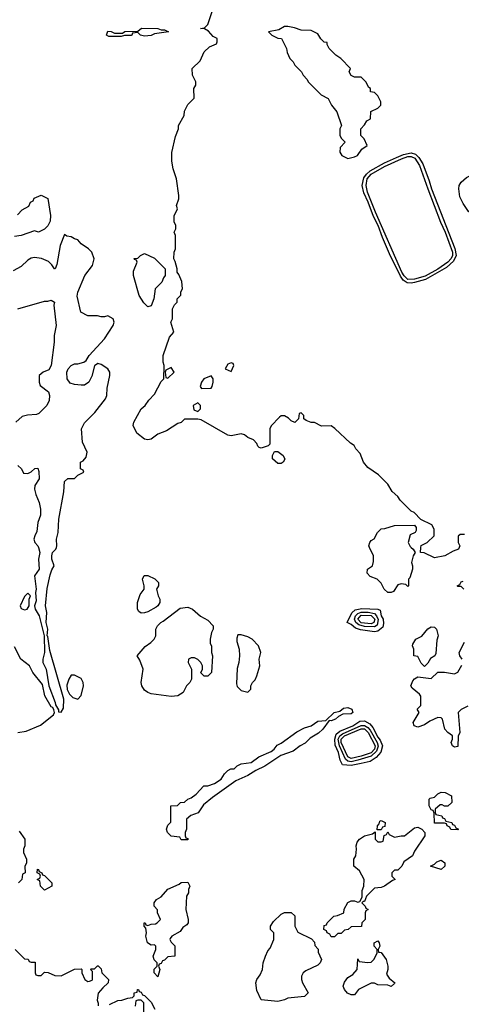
# Model space of a CAD drawing. Header units: inches. Extents: x 2792272 to 2951639, y 860504 to 1033803.
# Tile 17 of 209: x 2925101 to 2927751, y 897261 to 903163. Entities that reach past the tile are written whole.
import ezdxf

# ---------------------------------------------------------------- set-up
doc = ezdxf.new("R2010")
doc.units = ezdxf.units.IN
doc.header["$MEASUREMENT"] = 0
doc.layers.add('C9829', color=7, linetype='Continuous')
doc.layers.add('C9920', color=7, linetype='Continuous')

msp = doc.modelspace()

# ---------------------------------------------------------------- linework, layer by layer
at = {"layer": 'C9829', "color": 4}
for points, elevation in [([(2925213.9, 900000), (2925222.8, 899970), (2925214, 899930), (2925218.8, 899870), (2925191, 899829), (2925201, 899750), (2925196, 899730), (2925199.8, 899680.2), (2925190.8, 899650), (2925194.8, 899630), (2925218, 899590), (2925248, 899470), (2925250.7, 899370), (2925240.4, 899330), (2925240.4, 899310), (2925259.5, 899270), (2925275.5, 899170), (2925314, 899070), (2925315.3, 899055.3), (2925334, 899026), (2925334, 899014), (2925350, 899012), (2925364.7, 899035.3), (2925367, 899090), (2925282.4, 899382.4), (2925270, 899466), (2925266, 899470), (2925269.3, 899510), (2925260.7, 899550), (2925263.6, 899610), (2925256.9, 899650), (2925265.6, 899754.4), (2925284.1, 899835.9), (2925294, 899866), (2925308, 899890), (2925294, 899930), (2925294, 899950), (2925299, 899970), (2925319, 899990), (2925321.5, 900000)], 16), ([(2927449.9, 900000), (2927462, 899990), (2927474, 899970), (2927462, 899950), (2927451.3, 899910), (2927458, 899890), (2927458, 899870), (2927442, 899818), (2927434, 899810), (2927434, 899770), (2927430, 899766), (2927418, 899778), (2927390, 899782), (2927370, 899775.3), (2927343.6, 899736.4), (2927330, 899729), (2927309, 899729), (2927288, 899750), (2927270, 899786), (2927246, 899810), (2927204.7, 899824.7), (2927185.6, 899845.6), (2927188.7, 899870), (2927218, 899890), (2927224.7, 899915.3), (2927224, 899950), (2927200.1, 900000)], 12), ([(2927738, 900000), (2927734, 899990), (2927702, 899978), (2927651.6, 899948.4), (2927590, 899938), (2927527.3, 899967.3), (2927506, 899970), (2927508.1, 900000)], 12), ([(2927766, 899750), (2927750, 899766), (2927730, 899766), (2927726, 899770), (2927742, 899778), (2927750, 899794), (2927762, 899798)], 12), ([(2927755.3, 899330), (2927742, 899350), (2927738, 899370), (2927770, 899432)], 12), ([(2925090, 898890.7), (2925141.2, 898898.8), (2925226.6, 898933.4), (2925303.7, 898996.3), (2925309.3, 899010), (2925306, 899026), (2925299.3, 899039.3), (2925290, 899044), (2925252, 899110), (2925237.4, 899177.4), (2925180.9, 899250), (2925161.2, 899290), (2925107.3, 899330), (2925070, 899404)], 16), ([(2927790, 899048), (2927750, 899028), (2927732, 899010), (2927742, 898890), (2927731.3, 898868.7), (2927730, 898806), (2927710, 898802), (2927698, 898810), (2927689.2, 898830), (2927698, 898850), (2927698, 898870), (2927669.5, 898889.5), (2927652.3, 898910), (2927637.2, 898970), (2927630, 898979), (2927610, 898981.2), (2927562, 898958), (2927530, 898935.3), (2927490, 898922), (2927468, 898930), (2927462, 898950), (2927498, 899010), (2927486, 899030), (2927507.3, 899052.7), (2927508.4, 899108.4), (2927500.4, 899120.4), (2927456.4, 899156.4), (2927448.7, 899170), (2927460.2, 899199.8), (2927470, 899212), (2927490, 899224.7), (2927570, 899214), (2927610, 899251.3), (2927650, 899251.3), (2927710, 899242), (2927730, 899252), (2927754.6, 899294.6)], 12), ([(2925098.4, 898298.4), (2925132, 898250), (2925132, 898210), (2925124.7, 898190), (2925124.7, 898170), (2925142, 898130), (2925142, 898110), (2925132.7, 898087.3), (2925134, 898050), (2925118, 898042), (2925114, 898010), (2925094, 897990)], 12), ([(2925074, 897590), (2925130, 897534), (2925151.6, 897531.6), (2925158, 897518), (2925170, 897514), (2925194, 897514), (2925194, 897450), (2925198, 897438), (2925210, 897434), (2925230, 897434), (2925250, 897454), (2925271.6, 897451.6), (2925312.7, 897432.7), (2925350, 897432), (2925430, 897472), (2925470, 897474), (2925474, 897470), (2925474, 897450), (2925492, 897410), (2925510, 897398), (2925520.4, 897399.6), (2925535.3, 897404.7), (2925538, 897410), (2925538, 897458), (2925526, 897470), (2925530, 897474), (2925550, 897474), (2925568.4, 897491.6), (2925571.6, 897491.6), (2925590, 897474), (2925594, 897450), (2925634, 897410), (2925632, 897390), (2925599.6, 897360.4), (2925572.7, 897327.3), (2925565.4, 897285.4), (2925572.7, 897267.3), (2925572.7, 897252.7)], 12), ([(2925640.2, 897259.8), (2925690, 897284.7), (2925714.6, 897285.4), (2925750, 897298), (2925778, 897302), (2925787.3, 897312.7), (2925788, 897330), (2925806, 897334), (2925808, 897350), (2925814, 897350), (2925818, 897338), (2925830, 897334), (2925838, 897318), (2925850, 897314), (2925890, 897274), (2925911.6, 897231.6)], 12), ([(2925846, 897190), (2925846, 897270), (2925830, 897286), (2925810, 897286), (2925798, 897282), (2925794, 897250)], 12)]:
    msp.add_lwpolyline(points, dxfattribs=dict(at, elevation=elevation))
for points, elevation in [([(2925830, 899606), (2925815.3, 899615.3), (2925808, 899630), (2925809, 899669), (2925823.3, 899716.7), (2925848.7, 899750), (2925848.7, 899770), (2925838, 899810), (2925849.1, 899830.9), (2925870, 899831.3), (2925911.6, 899811.6), (2925934, 899790), (2925934, 899770), (2925922, 899750), (2925931.3, 899710), (2925942.8, 899690), (2925942.8, 899670), (2925930.6, 899649.4), (2925919.3, 899640.7), (2925870, 899613.2), (2925850, 899608)], 12), ([(2925150, 899726), (2925130, 899706), (2925104.7, 899650), (2925110, 899634), (2925130, 899624.7), (2925146, 899630), (2925158, 899650), (2925158, 899690), (2925166, 899710)], 16), ([(2926230, 899228), (2926208.4, 899228.4), (2926188.4, 899248.4), (2926198, 899270), (2926198, 899290), (2926188, 899310), (2926170, 899328), (2926150, 899338), (2926130, 899338), (2926114, 899330), (2926112, 899310), (2926132, 899270), (2926132, 899210), (2926122, 899190), (2926102, 899170), (2926082, 899130), (2926050, 899109.2), (2926010, 899106), (2925890, 899122.7), (2925869.5, 899129.5), (2925850, 899144), (2925834, 899170), (2925829.2, 899190), (2925842, 899270), (2925823.1, 899323.1), (2925806, 899350), (2925853.6, 899406.4), (2925888, 899430), (2925908, 899450), (2925918, 899470), (2925918, 899510), (2925928, 899530), (2925948, 899550), (2925963.1, 899556.9), (2926064.7, 899635.3), (2926110, 899641), (2926138, 899630), (2926186.8, 899586.8), (2926230, 899564.7), (2926262, 899530), (2926262, 899510), (2926251.3, 899490), (2926244.7, 899450), (2926244.7, 899424.7), (2926251.3, 899410), (2926251.3, 899370), (2926258, 899350), (2926251.3, 899250)], 12), ([(2927230, 899494.6), (2927145.3, 899505.3), (2927116.6, 899516.6), (2927090, 899538), (2927066, 899550), (2927093.3, 899606.7), (2927114.8, 899625.2), (2927154.2, 899634.2), (2927250.4, 899630.4), (2927264.4, 899624.4), (2927270.4, 899590), (2927282, 899570), (2927284.4, 899544.4), (2927279.1, 899520.9), (2927250, 899497.4)], 12), ([(2927230, 899522.9), (2927170, 899525.3), (2927135.8, 899535.8), (2927118.6, 899550), (2927109.4, 899569.4), (2927115.5, 899590), (2927130, 899603.3), (2927150, 899611.1), (2927191.8, 899611.8), (2927230, 899603.9), (2927242.6, 899590), (2927252.3, 899567.7), (2927246.6, 899533.4)], 8), ([(2927210, 899542.2), (2927150, 899548.5), (2927129.6, 899570.4), (2927150, 899592.8), (2927210, 899591), (2927231.6, 899570), (2927225.2, 899550)], 4), ([(2926430, 899475.3), (2926410, 899475.3), (2926403.5, 899456.5), (2926404, 899436), (2926418.8, 899390), (2926421, 899350), (2926416, 899310), (2926405.2, 899274.8), (2926402, 899182), (2926406.4, 899166.4), (2926430, 899142), (2926470, 899132), (2926488, 899150), (2926488, 899170), (2926498, 899190), (2926513.6, 899206.4), (2926524, 899230), (2926542, 899290), (2926538, 899330), (2926548, 899370), (2926534, 899410), (2926495.3, 899450), (2926470, 899464)], 16), ([(2927530, 899286), (2927510, 899306), (2927490, 899346), (2927466, 899350), (2927466, 899390), (2927458, 899410), (2927460.4, 899419.6), (2927478, 899450), (2927512.9, 899467.1), (2927550, 899511), (2927570, 899522.8), (2927590, 899521), (2927601, 899510), (2927611, 899470), (2927603.6, 899443.6), (2927596.9, 899363.1), (2927592, 899350), (2927565.4, 899334.6), (2927550, 899306)], 12), ([(2925430, 899234), (2925410, 899233.2), (2925396.3, 899210), (2925385.2, 899174.8), (2925387.1, 899147.1), (2925399.8, 899119.8), (2925420.5, 899100.5), (2925450, 899091), (2925470, 899112), (2925483.7, 899170), (2925481.2, 899190), (2925470, 899214)], 16), ([(2926970, 898961.2), (2926958, 898962), (2926920.7, 898910), (2926894, 898886), (2926844.4, 898855.6), (2926814.6, 898825.4), (2926784.7, 898810), (2926742.5, 898777.5), (2926667.9, 898752.1), (2926571.9, 898688.1), (2926517.6, 898662.4), (2926470, 898632.7), (2926398.8, 898601.2), (2926258.5, 898501.5), (2926203.5, 898456.5), (2926171.1, 898408.9), (2926127.1, 898392.9), (2926102, 898370), (2926102, 898310), (2926094, 898290), (2926094, 898270), (2926098, 898258), (2926110, 898254), (2926110, 898246), (2926070, 898246), (2926062, 898262), (2926010, 898268.7), (2925988, 898290), (2925982, 898310), (2925990, 898334), (2926007.3, 898352.7), (2926008.9, 898451.1), (2926047.3, 898452.7), (2926066, 898470), (2926090, 898472), (2926109.1, 898490.9), (2926130, 898498), (2926160.2, 898519.8), (2926206, 898570), (2926230, 898571.3), (2926270, 898584.7), (2926310, 898611.3), (2926330, 898642), (2926350, 898662), (2926368.4, 898671.6), (2926387.3, 898672.7), (2926406, 898690), (2926430, 898702), (2926490, 898711.3), (2926535.5, 898744.5), (2926610, 898776), (2926628.7, 898790), (2926646, 898814), (2926670, 898826), (2926764.7, 898895.3), (2926810, 898918), (2926850, 898931), (2926890, 898958.8), (2926938, 898962), (2926988.7, 899010), (2927021.2, 899018.8), (2927043.7, 899036.3), (2927070, 899040.5), (2927093, 899030), (2927099.1, 899010), (2927090, 899002), (2927039.8, 899000.2), (2927013.2, 898986.8), (2926996, 898970)], 12), ([(2927090, 898693.4), (2927037.2, 898697.2), (2927023.5, 898723.5), (2927014.1, 898770), (2926994.6, 898814.6), (2926991.4, 898850), (2927000.6, 898879.4), (2927022.2, 898897.8), (2927099.7, 898930), (2927142.5, 898957.5), (2927170, 898959.7), (2927202.7, 898942.7), (2927219.6, 898919.6), (2927250, 898862.3), (2927264.5, 898844.5), (2927277.3, 898810), (2927266.9, 898773.1), (2927239.4, 898740.6), (2927203.1, 898716.9), (2927150, 898704.7)], 12), ([(2927090, 898715.2), (2927070, 898719), (2927055.2, 898730), (2927019.5, 898810), (2927011.7, 898850), (2927022, 898870), (2927037.7, 898882.3), (2927150, 898931.3), (2927170, 898932.5), (2927190, 898920.4), (2927203.4, 898903.4), (2927244.9, 898830), (2927252.3, 898807.7), (2927242.3, 898777.7), (2927210.8, 898749.2), (2927130, 898724.4)], 8), ([(2927090, 898734), (2927070, 898744.9), (2927030.5, 898830), (2927029.9, 898850), (2927050, 898871), (2927150, 898911.6), (2927170, 898911.6), (2927191.3, 898891.3), (2927234.2, 898810), (2927229.4, 898790), (2927210, 898768.9), (2927150, 898749)], 4), ([(2927650, 898448), (2927636.4, 898456.4), (2927623.6, 898456.4), (2927594, 898430), (2927594, 898410), (2927598, 898398), (2927634, 898390), (2927638, 898378), (2927650, 898374), (2927658, 898358), (2927694, 898350), (2927698, 898338), (2927710, 898334), (2927718, 898318), (2927734, 898310), (2927730, 898306), (2927688.7, 898308.7), (2927682, 898322), (2927666, 898330), (2927662, 898342), (2927650, 898346), (2927590, 898346), (2927587.3, 898407.3), (2927582, 898422), (2927570, 898426), (2927558, 898450), (2927558, 898490), (2927564, 898496), (2927590, 898502), (2927610, 898522), (2927630, 898532), (2927654, 898530), (2927691.1, 898511.1), (2927694, 898470), (2927670, 898448)], 12), ([(2927246, 898306), (2927248, 898330), (2927258, 898342), (2927262, 898358), (2927270, 898362), (2927294, 898350), (2927292.7, 898327.3), (2927278, 898322), (2927270, 898306)], 12), ([(2926970, 897666), (2926962, 897682), (2926946, 897690), (2926942, 897702), (2926926, 897710), (2926927.3, 897732.7), (2926942, 897738), (2926946, 897750), (2926986, 897790), (2927007.3, 897792.7), (2927046, 897810), (2927048.4, 897831.6), (2927070, 897872), (2927090, 897882), (2927110, 897882), (2927130, 897874), (2927142, 897878), (2927156.4, 897903.6), (2927156.4, 897943.6), (2927166, 897970), (2927168, 898010), (2927140.4, 898060.4), (2927106, 898090), (2927106, 898130), (2927118, 898150), (2927122, 898190), (2927119, 898210), (2927126.8, 898233.2), (2927139, 898250), (2927170, 898271.3), (2927218, 898282), (2927234, 898294), (2927234, 898250), (2927250, 898234), (2927270, 898234), (2927282, 898238), (2927288, 898272), (2927302, 898278), (2927310, 898294), (2927318, 898278), (2927350, 898262), (2927390, 898271.3), (2927410, 898271.3), (2927470, 898318), (2927490, 898322), (2927514, 898310), (2927531.6, 898291.6), (2927532, 898270), (2927470, 898178), (2927458, 898150), (2927405.4, 898114.6), (2927394, 898090), (2927370, 898066), (2927350, 898066), (2927334, 898050), (2927334, 898030), (2927354, 898010), (2927336.9, 898003.1), (2927290, 897969.2), (2927270, 897961.2), (2927230, 897958), (2927182, 897910), (2927170, 897878), (2927162, 897878), (2927154, 897870), (2927174, 897850), (2927178, 897838), (2927191, 897830), (2927178, 897822), (2927174, 897810), (2927174, 897770), (2927154, 897750), (2927152.7, 897727.3), (2927090, 897726), (2927071.6, 897708.4), (2927050, 897706), (2927030, 897686), (2927010, 897686), (2926990, 897666)], 12), ([(2927630, 898069.2), (2927566, 898090), (2927590, 898102), (2927604.7, 898115.3), (2927630, 898124.7), (2927651, 898110), (2927651, 898090)], 12), ([(2925250, 897946), (2925226, 897970), (2925222, 898002), (2925206, 898010), (2925222, 898018), (2925226, 898030), (2925222, 898042), (2925206, 898050), (2925208.4, 898071.6), (2925214, 898070), (2925218, 898058), (2925234, 898050), (2925238, 898038), (2925250, 898034), (2925294, 897990), (2925294, 897970)], 12), ([(2925930, 897426), (2925908.7, 897450), (2925908.7, 897471.3), (2925926, 897490), (2925926, 897510), (2925908.4, 897528.4), (2925902, 897550), (2925918, 897590), (2925918, 897610), (2925910, 897618), (2925890, 897615.3), (2925868.7, 897630), (2925859, 897670), (2925862, 897690), (2925858, 897718), (2925848.7, 897730), (2925848, 897750), (2925854, 897750), (2925858, 897738), (2925870, 897734), (2925890, 897742), (2925916.4, 897743.6), (2925926, 897750), (2925946, 897770), (2925928.4, 897808.4), (2925927.3, 897827.3), (2925908.9, 897848.9), (2925908.7, 897870), (2925922, 897890), (2925950, 897904.7), (2925990, 897951), (2926058, 897982), (2926070, 897992), (2926110, 897994), (2926122, 897970), (2926114, 897950), (2926114, 897930), (2926102, 897910), (2926098, 897830), (2926112, 897770), (2926112, 897750), (2926103.6, 897736.4), (2926079.6, 897720.4), (2926063.6, 897696.4), (2926014, 897670), (2926003.6, 897656.4), (2926002, 897650), (2926010, 897634), (2926031.6, 897611.6), (2926032, 897550), (2925990, 897546), (2925970, 897526), (2925958, 897522), (2925950, 897506), (2925938, 897502), (2925934, 897490), (2925942, 897470)], 12), ([(2926650, 897277.2), (2926550, 897288.7), (2926523.2, 897343.2), (2926519, 897390), (2926524, 897410), (2926543.1, 897436.9), (2926558, 897470), (2926562, 897510), (2926575.3, 897550), (2926590, 897582), (2926603.1, 897596.9), (2926626, 897650), (2926626, 897690), (2926606, 897710), (2926606, 897730), (2926623.1, 897756.9), (2926670, 897802), (2926690, 897812), (2926730, 897812), (2926751.6, 897791.6), (2926752, 897730), (2926770, 897694), (2926852.7, 897652.7), (2926870, 897634), (2926872.7, 897612.7), (2926891.6, 897591.6), (2926892.7, 897572.7), (2926911.3, 897530), (2926904.7, 897510), (2926890, 897495.3), (2926818, 897462), (2926802, 897450), (2926791.3, 897430), (2926791.3, 897410), (2926798, 897390), (2926831, 897329), (2926810, 897308.7), (2926710, 897297.2), (2926690, 897288.7)], 12), ([(2927330, 897368), (2927310, 897375.3), (2927250, 897378), (2927230, 897388), (2927210, 897388), (2927134, 897350), (2927110, 897318), (2927090, 897318), (2927068.7, 897328.7), (2927049.1, 897349.1), (2927042, 897370), (2927050, 897394), (2927070, 897422), (2927100.4, 897439.6), (2927126, 897470), (2927130, 897534), (2927138, 897518), (2927190, 897512), (2927210, 897514), (2927228.4, 897531.6), (2927246, 897570), (2927246, 897590), (2927228, 897610), (2927228, 897630), (2927250, 897642), (2927258, 897630), (2927262, 897610), (2927252, 897590), (2927254, 897574), (2927270, 897572), (2927300.7, 897530), (2927310.6, 897489.4), (2927310.7, 897469.3), (2927302, 897442), (2927318, 897418), (2927351, 897390), (2927350, 897386)], 12)]:
    msp.add_lwpolyline(points, close=True, dxfattribs=dict(at, elevation=elevation))
at = {"layer": 'C9920', "color": 4}
for points, elevation in [([(2927508.1, 900000), (2927508.9, 900011.1), (2927546, 900030), (2927588, 900070), (2927588, 900110), (2927574.6, 900134.6), (2927507.3, 900167.3), (2927468.4, 900208.4), (2927450, 900218), (2927383.1, 900283.1), (2927370, 900306), (2927335.3, 900335.3), (2927310, 900378), (2927274.6, 900414.6), (2927254.6, 900434.6), (2927190, 900478), (2927164, 900510), (2927143.1, 900563.1), (2927118, 900590), (2927108, 900610), (2927085.6, 900625.6), (2926992.9, 900712.9), (2926970, 900728), (2926912.7, 900727.3), (2926870, 900748), (2926850, 900748), (2926820.4, 900760.4), (2926806, 900770), (2926806, 900790), (2926790, 900806), (2926778, 900802), (2926774, 900770), (2926751.1, 900748.9), (2926730, 900758), (2926714.6, 900774.6), (2926690, 900788.7), (2926670, 900788), (2926659.6, 900780.4), (2926610.9, 900729.1), (2926601, 900710), (2926602, 900618), (2926591.6, 900608.4), (2926550, 900595.3), (2926538, 900598), (2926530, 900606), (2926523.1, 900623.1), (2926504, 900644), (2926470, 900659), (2926450, 900674), (2926430, 900681.2), (2926370, 900669.3), (2926350, 900673.2), (2926190, 900764), (2926170, 900769), (2926090, 900768), (2926070, 900748), (2926050, 900742), (2925981.4, 900698.6), (2925930, 900678), (2925890, 900649), (2925870, 900644), (2925850, 900648.7), (2925804.7, 900684.7), (2925782.7, 900730), (2925785.2, 900750), (2925829.2, 900830), (2925854, 900850), (2925876.5, 900883.5), (2925910, 900918), (2925950, 900994), (2925966, 901010), (2925968, 901090), (2925962, 901110), (2925962, 901150), (2926000.4, 901259.6), (2926026, 901290), (2926009, 901350), (2926018, 901370), (2926018, 901430), (2926030, 901454), (2926046, 901470), (2926046, 901490), (2926067.3, 901512.7), (2926068.4, 901531.6), (2926078, 901550), (2926074.6, 901594.6), (2926056.4, 901636.4), (2926046, 901650), (2926046, 901670), (2926034.6, 901714.6), (2926026, 901730), (2926028, 901770), (2926035.3, 901790), (2926035.3, 901870), (2926028.7, 901890), (2926038, 901910), (2926038, 901930), (2926028.4, 901951.6), (2926028.4, 901988.4), (2926048, 902030), (2926042, 902050), (2926055.3, 902090), (2926055.3, 902110), (2926041.2, 902210), (2926021.2, 902270), (2926014.6, 902314.6), (2926013.6, 902366.4), (2926036.5, 902463.5), (2926053.2, 902510), (2926054, 902530), (2926088.7, 902590), (2926090, 902614), (2926110, 902654), (2926147.3, 902692.7), (2926146, 902750), (2926158, 902770), (2926158, 902790), (2926138, 902830), (2926135.3, 902870), (2926183.1, 902916.9), (2926208.9, 902971.1), (2926240.2, 902999.8), (2926282, 903018), (2926286, 903030), (2926286, 903050), (2926262, 903062), (2926234.6, 903094.6), (2926210, 903108), (2926186, 903110), (2926210, 903114), (2926230, 903134), (2926262, 903230)], 12), ([(2925087.3, 901992.7), (2925116.4, 902023.6), (2925155.3, 902044.7), (2925166, 902070), (2925182, 902078), (2925187.3, 902092.7), (2925230, 902112), (2925270, 902091.3), (2925286.8, 901990), (2925283.5, 901956.5), (2925270, 901928), (2925250, 901908), (2925214, 901890), (2925190, 901898), (2925110, 901869), (2925070, 901864)], 12), ([(2925321.5, 900000), (2925324, 900010), (2925322.7, 900050), (2925332.7, 900090), (2925336.2, 900170), (2925367.2, 900332.8), (2925370, 900394), (2925390, 900412), (2925430, 900412), (2925450, 900432), (2925486, 900450), (2925482, 900462), (2925466, 900470), (2925466, 900510), (2925482, 900518), (2925499.3, 900540.7), (2925505.2, 900570), (2925479, 900630), (2925472.7, 900710), (2925490, 900746), (2925551.5, 900808.5), (2925615.3, 900890), (2925624, 900910), (2925626.3, 900953.7), (2925642.7, 901030), (2925642.7, 901050), (2925629.2, 901070), (2925590, 901097.2), (2925570, 901102), (2925551.1, 901088.9), (2925533.7, 901026.3), (2925516, 900990), (2925490, 900973.2), (2925470, 900972.7), (2925430, 900976), (2925404.5, 900984.5), (2925386, 901010), (2925384.5, 901050), (2925393.2, 901070), (2925410, 901091), (2925430, 901101), (2925450, 901101), (2925486, 901110), (2925500.4, 901119.6), (2925518, 901150), (2925610, 901251), (2925661.2, 901330), (2925668.7, 901350), (2925662, 901370), (2925630, 901388.7), (2925610, 901382), (2925590, 901382), (2925568.4, 901388.4), (2925510, 901388), (2925468.7, 901410), (2925446.3, 901506.3), (2925449.3, 901530), (2925492.7, 901630), (2925537.2, 901690), (2925549, 901730), (2925534, 901770), (2925514, 901790), (2925470, 901819.3), (2925450, 901844), (2925430, 901849.2), (2925410, 901861.2), (2925385.2, 901865.2), (2925370, 901875.3), (2925344.9, 901810), (2925323.6, 901696.4), (2925314, 901670), (2925309.3, 901669.3), (2925294.6, 901694.6), (2925273.6, 901713.6), (2925232.5, 901732.5), (2925190, 901737.2), (2925170, 901733.2), (2925150, 901721.2), (2925110, 901684), (2925062, 901658)], 16), ([(2925090, 901430.4), (2925250, 901476.3), (2925270, 901476.3), (2925290, 901482.8), (2925310.8, 901470), (2925307.1, 901452.9), (2925319.3, 901330), (2925307.7, 901270), (2925307.3, 901230), (2925290.8, 901090), (2925276.3, 901063.7), (2925242, 901050), (2925218, 901030), (2925218, 900990), (2925224.7, 900970), (2925273.4, 900933.4), (2925280.5, 900910), (2925279, 900881), (2925264, 900850), (2925216.8, 900803.2), (2925202.8, 900797.2), (2925147.5, 900792.5), (2925115.3, 900784.7), (2925078, 900750)], 16), ([(2925091.1, 900491.1), (2925112, 900470), (2925124.7, 900444.7), (2925150, 900442), (2925170, 900452), (2925192.7, 900472.7), (2925210, 900474), (2925215.3, 900455.3), (2925217.3, 900410), (2925191.3, 900370), (2925191, 900350), (2925198, 900318), (2925218.8, 900270), (2925226.8, 900230), (2925226.4, 900193.6), (2925211, 900150), (2925204.5, 900095.5), (2925191.3, 900070), (2925186.8, 900050), (2925191.3, 900030), (2925211, 900010), (2925213.9, 900000)], 16), ([(2927200.1, 900000), (2927195.3, 900010), (2927202, 900030), (2927210, 900042), (2927228.4, 900051.6), (2927248, 900090), (2927270, 900111.3), (2927292.7, 900112.7), (2927350, 900132), (2927470, 900134), (2927479.6, 900119.6), (2927479.6, 900100.4), (2927474, 900090), (2927444.7, 900075.3), (2927431.3, 900030), (2927444.5, 900004.5), (2927449.9, 900000)], 12), ([(2927770, 900078), (2927743.6, 900076.4), (2927732.7, 900067.3), (2927732, 900030), (2927742, 900010), (2927738, 900000)], 12)]:
    msp.add_lwpolyline(points, dxfattribs=dict(at, elevation=elevation))
for points, elevation in [([(2925950, 903102), (2925970, 903102), (2925994, 903090), (2925910, 903079), (2925890, 903069.2), (2925850, 903064), (2925826, 903070), (2925810, 903086), (2925778, 903082), (2925774, 903070), (2925770.9, 903069.1), (2925731.1, 903068.9), (2925710, 903062), (2925636.9, 903063.1), (2925622, 903070), (2925630, 903094), (2925650, 903092), (2925670, 903082), (2925718, 903082), (2925731.6, 903091.6), (2925810, 903094), (2925831.6, 903111.6), (2925930, 903111.3)], 12), ([(2926710, 903122), (2926690, 903122), (2926656.9, 903103.1), (2926594, 903090), (2926614, 903070), (2926650, 903052), (2926671.1, 903051.1), (2926702, 902990), (2926706, 902966), (2926722, 902930), (2926742, 902910), (2926751.6, 902891.6), (2926791.1, 902851.1), (2926802, 902830), (2926825.4, 902805.4), (2926832, 902790), (2926910, 902712), (2926952, 902690), (2926971.1, 902651.1), (2927004.7, 902610), (2927031.3, 902530), (2927022, 902510), (2927022, 902470), (2927031.6, 902451.6), (2927054, 902430), (2927023.6, 902396.4), (2927022, 902370), (2927034, 902350), (2927070, 902331.3), (2927110, 902342), (2927128.7, 902350), (2927152.9, 902387.1), (2927186, 902410), (2927168, 902450), (2927148, 902470), (2927148, 902510), (2927170, 902534), (2927183.1, 902556.9), (2927206, 902570), (2927207.3, 902612.7), (2927250, 902632), (2927268, 902650), (2927268, 902670), (2927250, 902706), (2927230, 902726), (2927206, 902730), (2927206, 902750), (2927196.4, 902756.4), (2927178, 902790), (2927154.6, 902814.6), (2927150, 902818), (2927110, 902818), (2927090, 902828), (2927078, 902850), (2927086, 902870), (2927028, 902930), (2926998, 902950), (2926958, 902990), (2926946, 903014), (2926946, 903026), (2926928.9, 903028.9), (2926908.9, 903048.9), (2926890, 903078), (2926850, 903099), (2926790, 903101.2), (2926750, 903115.3)], 12), ([(2927450, 901583), (2927425.8, 901585.8), (2927402, 901602), (2927384.9, 901624.9), (2927319.3, 901759.3), (2927277, 901857), (2927251.5, 901930), (2927223.1, 901983.1), (2927191, 902070), (2927164.9, 902124.9), (2927156.7, 902170), (2927165.3, 902214.7), (2927181.8, 902238.2), (2927203.6, 902256.4), (2927290, 902305), (2927361.9, 902338.1), (2927404, 902356), (2927450, 902365), (2927476.4, 902356.4), (2927496.5, 902336.5), (2927519.5, 902299.5), (2927558.3, 902198.3), (2927571.6, 902150), (2927712.5, 901792.5), (2927720.1, 901750), (2927704.7, 901715.3), (2927661.7, 901678.3), (2927535, 901605), (2927470, 901587.5)], 8), ([(2927430, 901605.8), (2927407.3, 901627.3), (2927394.6, 901650), (2927235.3, 902010), (2927188.6, 902128.6), (2927179.9, 902170), (2927185.2, 902210), (2927210, 902237.9), (2927290, 902283.6), (2927392.6, 902330), (2927430, 902342.9), (2927450, 902343.8), (2927472.7, 902332.7), (2927499.6, 902290), (2927549.6, 902149.6), (2927626.4, 901950), (2927654.3, 901890), (2927697.1, 901770), (2927697.5, 901750), (2927690, 901731.1), (2927670.7, 901709.3), (2927610, 901668.8), (2927533.5, 901626.5), (2927470, 901607.9)], 4), ([(2927850, 901995), (2927830, 901995.2), (2927810, 902002.3), (2927794.3, 902014.3), (2927761.4, 902061.4), (2927742.3, 902102.3), (2927734.8, 902150), (2927738.4, 902170), (2927749.9, 902190.1), (2927782.2, 902217.8), (2927823.1, 902236.9), (2927910, 902260.1), (2927934.6, 902254.6), (2927963.1, 902223.1), (2927999.7, 902119.7), (2928003.9, 902090), (2927994.3, 902065.7), (2927973.6, 902046.4), (2927930, 902020.9), (2927890, 902006.4)], 8), ([(2925870, 901442), (2925846.3, 901466.3), (2925817.2, 901510), (2925784.5, 901630), (2925784.5, 901655.5), (2925806, 901710), (2925802, 901722), (2925790, 901726), (2925788.4, 901731.6), (2925810, 901734), (2925826, 901750), (2925850, 901762), (2925910, 901734), (2925974, 901670), (2925974, 901630), (2925963.6, 901616.4), (2925954, 901590), (2925914, 901550), (2925906, 901490), (2925890, 901448)], 12), ([(2926010, 901078), (2925978, 901062), (2925974, 901050), (2925978, 901018), (2925990, 901014), (2926028, 901050)], 12), ([(2926370, 901106), (2926350, 901098), (2926334, 901070), (2926370, 901054), (2926386, 901090), (2926382, 901102)], 12), ([(2926250, 901028), (2926206, 901010), (2926191.3, 900990), (2926183.6, 900963.6), (2926192.7, 900952.7), (2926250, 900954), (2926256.4, 900963.6), (2926262, 900990), (2926262, 901010)], 12), ([(2926170, 900866), (2926142, 900850), (2926145.4, 900825.4), (2926170, 900814), (2926186, 900830), (2926186, 900850)], 12), ([(2926650, 900502), (2926618, 900530), (2926618, 900550), (2926630, 900574), (2926650, 900574), (2926682, 900550), (2926691.1, 900528.9), (2926682, 900510), (2926670, 900502)], 12)]:
    msp.add_lwpolyline(points, close=True, dxfattribs=dict(at, elevation=elevation))

doc.saveas('drawing.dxf')
